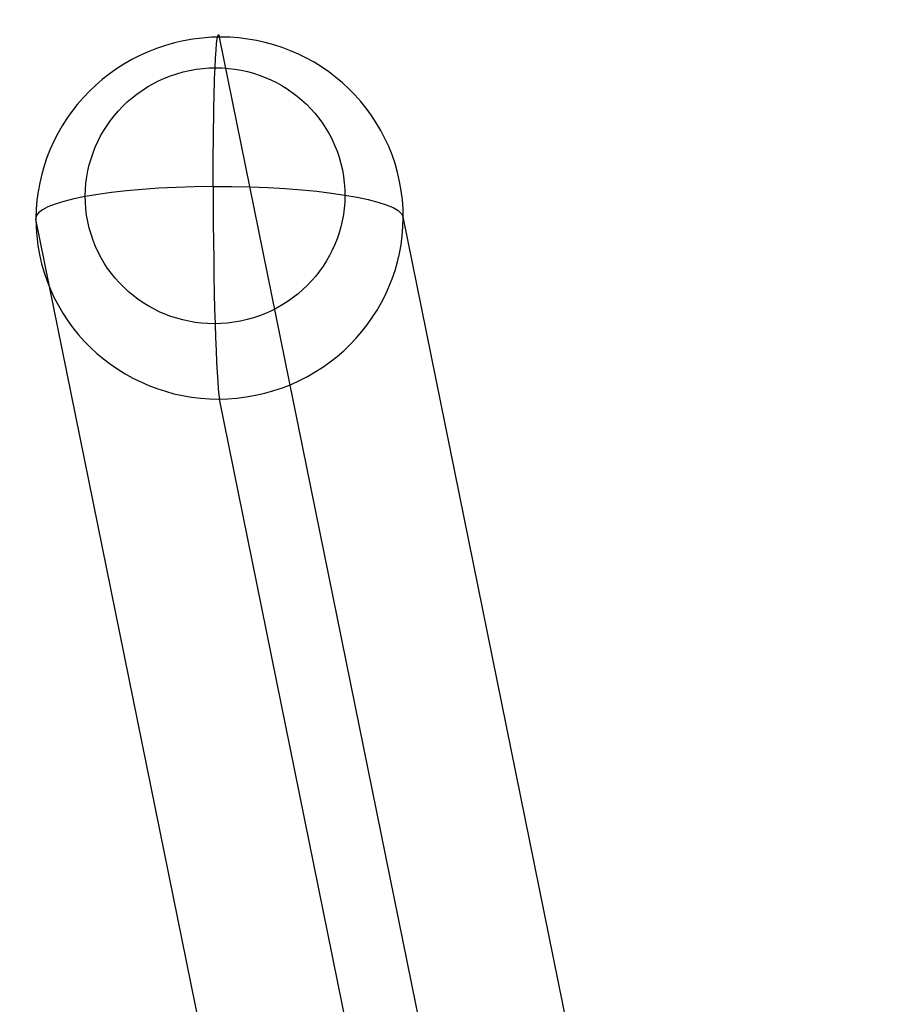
# Model space of a CAD drawing. Extents: x -260 to 296, y -277 to 294.
# Tile 116 of 241: x -222 to -183, y 251 to 294. Entities that reach past the tile are written whole.
import ezdxf

# ---------------------------------------------------------------- set-up
doc = ezdxf.new("R2010")
doc.units = 0
doc.layers.add('PREDEFINITO', color=7, linetype='CONTINUOUS')

msp = doc.modelspace()

# ---------------------------------------------------------------- linework, layer by layer
at = {"layer": 'PREDEFINITO'}
for p, q in [((-191.248, 186.506, 629.484), (-212.94, 293.41, 15.902)), ((-199.23, 178.515, 628.741), (-220.935, 285.481, 14.803)), ((-183.208, 178.454, 629.091), (-204.945, 285.577, 14.255)), ((-191.299, 170.997, 625.279), (-212.94, 277.647, 13.156))]:
    msp.add_line(p, q, dxfattribs=at)
at = {"layer": 'PREDEFINITO', "extrusion": (-0.034807, 0.17154, -0.984562)}
msp.add_circle((151.908, 319.74, 42.087), 8, dxfattribs=at)
at = {"layer": 'PREDEFINITO', "extrusion": (0.034807, -0.17154, 0.984562)}
msp.add_circle((-151.908, 319.74, -47.744), 5.657, dxfattribs=at)
at = {"layer": 'PREDEFINITO', "extrusion": (0.999394, 0.005974, -0.034291)}
msp.add_arc((286.797, 7.277, -211.603), 8, 279.8893, 9.8893, dxfattribs=at)
at = {"layer": 'PREDEFINITO', "extrusion": (2.20927e-13, 0.985159, 0.171644)}
msp.add_arc((212.94, -34.696, 283.785), 8, 271.9947, 1.9947, dxfattribs=at)
at = {"layer": 'PREDEFINITO', "extrusion": (-2.3675e-13, -0.985159, -0.171644)}
msp.add_arc((-212.94, -34.696, -283.785), 8, 268.0053, 358.0053, dxfattribs=at)
at = {"layer": 'PREDEFINITO', "extrusion": (-0.999394, -0.005974, 0.034291)}
msp.add_arc((-286.797, 7.277, 211.603), 8, 260.1107, 350.1107, dxfattribs=at)

doc.saveas('drawing.dxf')
